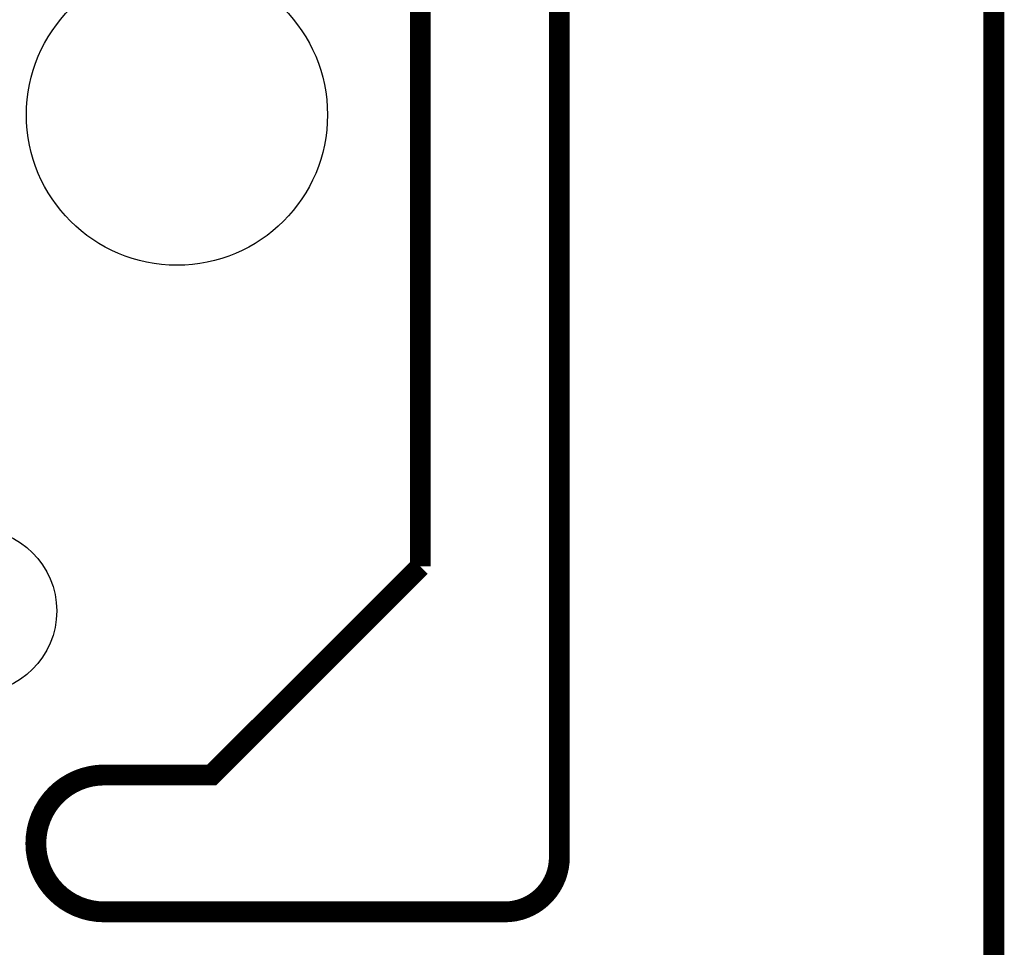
# Model space of a CAD drawing. Extents: x -0.05 to 0.95, y -0.15 to 1.54.
# Tile 38 of 45: x 0.67 to 0.95, y 0.95 to 1.22. Entities that reach past the tile are written whole.
import ezdxf

# ---------------------------------------------------------------- set-up
doc = ezdxf.new("R2010")
doc.units = 0
doc.layers.get('0').update_dxf_attribs({"linetype": 'CONTINUOUS'})
doc.layers.add('ACCEL_35_CLICK_V101_GKO', color=5, linetype='CONTINUOUS')
doc.layers.add('ACCEL_35_CLICK_V101_GTS', color=12, linetype='CONTINUOUS')

# ---------------------------------------------------------------- blocks, each defined once
blk = doc.blocks.new('ROUND_9')
blk.add_circle((0, 0), 0.0433)
blk = doc.blocks.new('ROUND_41')
blk.add_circle((0, 0), 0.0237)

msp = doc.modelspace()

# ---------------------------------------------------------------- linework, layer by layer
at = {"layer": 'ACCEL_35_CLICK_V101_GKO', "const_width": 0.006}
for points in [[(0.825, 0.9764), (0.825, 1.54), (0.86, 1.54)], [(0.785, 1.06), (0.785, 1.495)], [(0.95, -0.05), (0.95, 1.45)], [(0.6941, 1), (0.725, 1), (0.785, 1.06)], [(0.6941, 0.9606), (0.8093, 0.9606)]]:
    msp.add_lwpolyline(points, dxfattribs=at)
for points in [[(0.6941, 1, 1), (0.6941, 0.9606)], [(0.8093, 0.9606, 0.41608), (0.825, 0.9764)]]:
    msp.add_lwpolyline(points, format="xyb", dxfattribs=at)

# ---------------------------------------------------------------- block references
at = {"layer": 'ACCEL_35_CLICK_V101_GTS'}
for name, p in [('ROUND_9', (0.715, 1.19)), ('ROUND_41', (0.6567, 1.0472))]:
    msp.add_blockref(name, p, dxfattribs=at)

doc.saveas('drawing.dxf')
